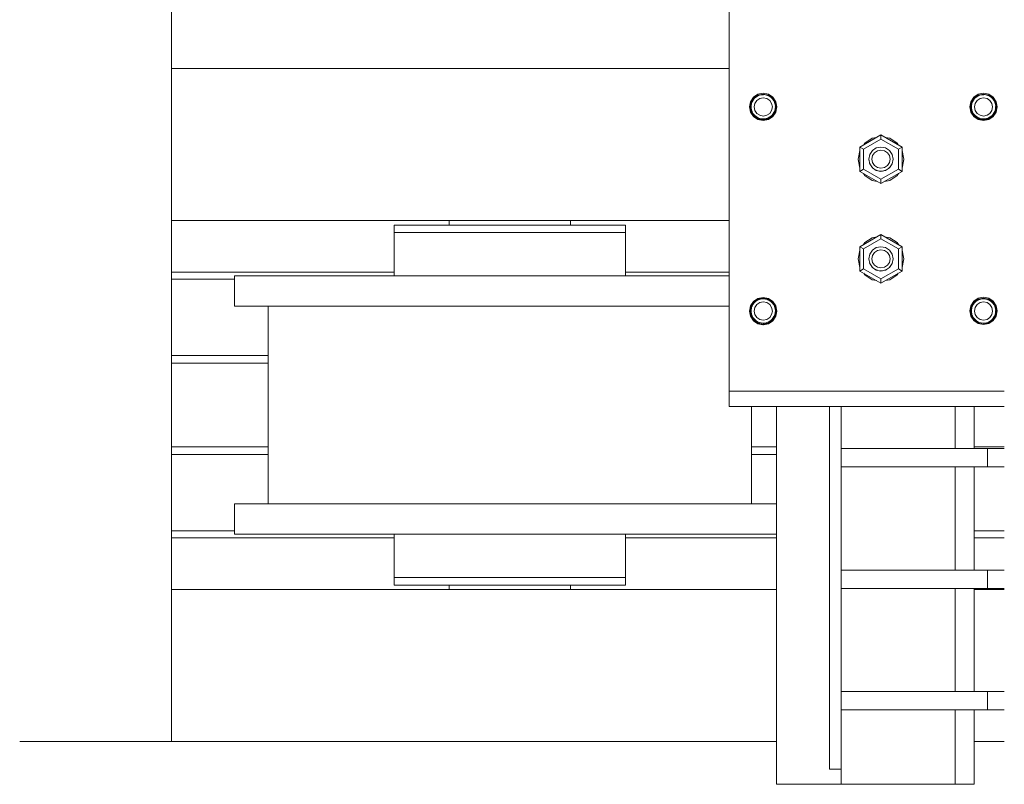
# Model space of a CAD drawing. Header units: millimetres. Extents: x 53746 to 116821, y -810352 to -765802.
# Tile 204 of 256: x 89091 to 89739, y -790313 to -789810. Entities that reach past the tile are written whole.
import ezdxf

# ---------------------------------------------------------------- set-up
doc = ezdxf.new("R2010")
doc.units = ezdxf.units.MM
doc.header["$MEASUREMENT"] = 0
for name, color, linetype, lineweight in [('Main Cradle', 7, 'Continuous', 0), ('Main Cradle Rails', 7, 'Continuous', 0), ('Main Cradle Tower', 7, 'Continuous', 0), ('Main Cradle Tower Rail Frame', 7, 'Continuous', 0)]:
    doc.layers.add(name, color=color, linetype=linetype, lineweight=lineweight)

# ---------------------------------------------------------------- blocks, each defined once
blk = doc.blocks.new('*U57')
at = {"layer": 'Main Cradle', "color": 7, "linetype": 'Continuous', "lineweight": 0}
for p, q in [((3908.26, -1765.02), (3908.26, -1344.78)), ((3908.26, -1765.02), (4275.14, -1765.02)), ((3908.26, -1765.02), (3908.26, -1865.02)), ((3908.26, -1865.02), (4275.14, -1865.02)), ((3908.26, -2108.02), (3908.26, -1865.02)), ((4090.86, -1868.02), (4090.86, -1865.02)), ((4170.86, -1865.02), (4170.86, -1868.02)), ((4184.74, -1868.02), (4201.26, -1868.02)), ((4201.26, -1868.02), (4207.06, -1868.02)), ((4130.86, -1901.52), (4061.51, -1901.52)), ((4200.2, -1901.52), (4130.86, -1901.52)), ((3971.86, -2051.52), (3971.86, -1921.52)), ((4290.27, -1921.52), (4289.77, -1921.52)), ((4289.86, -1921.52), (4289.86, -1922.85)), ((4305.51, -1921.52), (4305.01, -1921.52)), ((4289.86, -1926.31), (4289.86, -1928.04)), ((4289.86, -1987.5), (4289.86, -2051.52)), ((4191.7, -2051.52), (4130.86, -2051.52)), ((4200.2, -2051.52), (4191.7, -2051.52)), ((4201.26, -2071.52), (4207.06, -2071.52)), ((4306.48, -2071.52), (4298.26, -2071.52)), ((4090.86, -2108.02), (4090.86, -2105.02)), ((4101.7, -2100.02), (4130.86, -2100.02)), ((4167.81, -2105.02), (4170.86, -2105.02)), ((4170.86, -2105.02), (4170.86, -2108.02)), ((4184.74, -2100.02), (4201.26, -2100.02)), ((4201.26, -2100.02), (4207.06, -2100.02)), ((3908.26, -2108.02), (4306.48, -2108.02)), ((3908.26, -2208.02), (3908.26, -2108.02)), ((4436.48, -2108.02), (4456.32, -2108.02)), ((3908.26, -2208.02), (3808.26, -2208.02)), ((3908.26, -2208.02), (4306.48, -2208.02)), ((4436.48, -2208.02), (4456.32, -2208.02))]:
    blk.add_line(p, q, dxfattribs=at)
at = {"layer": 'Main Cradle', "color": 7, "linetype": 'Continuous', "lineweight": 0, "flags": 128}
for points in [[(4054.66, -1868.02), (4054.66, -1868.02), (4054.66, -1873.02), (4054.66, -1873.02)], [(4054.66, -1868.02), (4060.46, -1868.02), (4076.97, -1868.02), (4101.7, -1868.02), (4130.86, -1868.02), (4160.02, -1868.02), (4184.74, -1868.02)], [(4160.02, -1873.02), (4160.02, -1873.02), (4184.74, -1873.02), (4201.26, -1873.02), (4207.06, -1873.02), (4207.06, -1868.02)], [(4054.66, -1873.02), (4054.66, -1873.02), (4054.66, -1901.52)], [(4054.66, -1873.02), (4060.46, -1873.02), (4076.97, -1873.02), (4076.97, -1873.02)], [(4060.46, -1873.02), (4060.46, -1873.02), (4076.97, -1873.02)], [(4076.97, -1873.02), (4101.7, -1873.02), (4130.86, -1873.02), (4130.86, -1873.02)], [(4130.86, -1873.02), (4130.86, -1873.02), (4160.02, -1873.02)], [(4207.06, -1901.52), (4207.06, -1873.02), (4207.06, -1873.02)], [(4191.7, -1921.52), (4130.86, -1921.52), (4061.51, -1921.52), (4002.73, -1921.52), (3963.45, -1921.52), (3949.66, -1921.52), (3949.66, -1901.52), (3949.66, -1901.52)], [(4061.51, -1901.52), (4061.51, -1901.52), (4002.73, -1901.52), (3963.45, -1901.52), (3949.66, -1901.52)], [(4275.14, -1901.52), (4258.98, -1901.52), (4200.2, -1901.52)], [(4275.14, -1921.52), (4258.98, -1921.52), (4200.2, -1921.52), (4191.7, -1921.52)], [(4298.26, -2071.52), (4258.98, -2071.52), (4200.2, -2071.52), (4130.86, -2071.52), (4061.51, -2071.52), (4002.73, -2071.52), (3963.45, -2071.52), (3949.66, -2071.52), (3949.66, -2051.52), (3949.66, -2051.52)], [(4130.86, -2051.52), (4061.51, -2051.52), (4002.73, -2051.52), (3963.45, -2051.52), (3949.66, -2051.52)], [(4306.48, -2051.52), (4298.26, -2051.52), (4258.98, -2051.52), (4200.2, -2051.52)], [(4054.66, -2071.52), (4054.66, -2100.02), (4060.46, -2100.02), (4076.97, -2100.02), (4076.97, -2100.02)], [(4054.66, -2071.52), (4054.66, -2071.52), (4059.73, -2071.52), (4060.46, -2071.52), (4060.46, -2071.52)], [(4207.06, -2100.02), (4207.06, -2100.02), (4207.06, -2071.52)], [(4054.66, -2100.02), (4054.66, -2100.02), (4054.66, -2105.02), (4060.46, -2105.02), (4076.97, -2105.02), (4101.7, -2105.02), (4130.86, -2105.02), (4160.02, -2105.02), (4184.74, -2105.02), (4201.26, -2105.02), (4207.06, -2105.02), (4207.06, -2100.02)], [(4060.46, -2100.02), (4060.46, -2100.02), (4076.97, -2100.02)], [(4076.97, -2100.02), (4101.7, -2100.02), (4101.7, -2100.02)], [(4093.9, -2105.02), (4093.9, -2105.02), (4093.9, -2105.02), (4093.9, -2105.02), (4093.38, -2105.02), (4090.86, -2105.02), (4090.86, -2105.02), (4090.86, -2105.02)], [(4101.7, -2100.02), (4101.7, -2100.02), (4130.86, -2100.02)], [(4130.86, -2100.02), (4130.86, -2100.02), (4160.02, -2100.02), (4184.74, -2100.02)], [(4160.02, -2105.02), (4159.42, -2105.02), (4159.17, -2105.02), (4159.14, -2105.02)], [(4167.8, -2105.02), (4166.25, -2105.02), (4160.02, -2105.02)]]:
    blk.add_lwpolyline(points, dxfattribs=at)
at = {"layer": 'Main Cradle Rails', "color": 7, "linetype": 'Continuous', "lineweight": 0}
for p, q in [((3908.26, -1899.02), (4054.66, -1899.02)), ((3908.26, -1903.63), (3949.66, -1903.63)), ((4207.06, -1899.02), (4275.14, -1899.02)), ((3908.26, -1954.02), (3971.86, -1954.02)), ((3908.26, -1959.02), (3971.86, -1959.02)), ((3908.26, -2014.02), (3971.86, -2014.02)), ((4289.86, -2014.02), (4306.48, -2014.02)), ((4436.48, -2014.02), (4456.32, -2014.02)), ((3908.26, -2019.02), (3971.86, -2019.02)), ((4289.86, -2019.02), (4306.48, -2019.02)), ((3908.26, -2069.41), (3949.66, -2069.41)), ((4436.48, -2069.41), (4456.32, -2069.41)), ((3908.26, -2074.02), (4054.66, -2074.02)), ((4207.06, -2074.02), (4306.48, -2074.02)), ((4436.48, -2074.02), (4456.32, -2074.02))]:
    blk.add_line(p, q, dxfattribs=at)
at = {"layer": 'Main Cradle Tower', "color": 7, "linetype": 'Continuous', "lineweight": 0}
for p, q in [((4275.14, -1727.5), (4275.14, -1799.28)), ((4300.9, -1782.45), (4297.64, -1781.8)), ((4442.64, -1781.81), (4445.9, -1782.45)), ((4289.79, -1787.06), (4289.14, -1790.31)), ((4289.14, -1790.3), (4289.14, -1790.3)), ((4289.67, -1790.2), (4289.67, -1790.21)), ((4289.67, -1790.28), (4289.67, -1790.21)), ((4290.25, -1793.37), (4289.92, -1792.3)), ((4290.25, -1793.36), (4290.25, -1793.37)), ((4304.05, -1795), (4303.28, -1795.85)), ((4305.27, -1792.61), (4305, -1793.25)), ((4305, -1793.25), (4305, -1793.26)), ((4305.64, -1789.95), (4305.62, -1790.2)), ((4305.62, -1790.2), (4305.62, -1790.21)), ((4306.14, -1790.3), (4306.14, -1790.3)), ((4433.64, -1790.28), (4434.33, -1793.72)), ((4434.14, -1790.3), (4434.14, -1790.3)), ((4434.67, -1790.2), (4434.67, -1790.2)), ((4434.67, -1790.28), (4434.67, -1790.2)), ((4435.25, -1793.36), (4434.92, -1792.29)), ((4435.25, -1793.36), (4435.25, -1793.36)), ((4449.05, -1795), (4448.28, -1795.84)), ((4448.65, -1796.31), (4450.5, -1793.56)), ((4450.27, -1792.61), (4450, -1793.25)), ((4450, -1793.25), (4450, -1793.25)), ((4450.64, -1789.94), (4450.62, -1790.2)), ((4450.62, -1790.2), (4450.62, -1790.2)), ((4451.14, -1790.3), (4451.14, -1790.3)), ((4292.04, -1795.89), (4292.04, -1795.89)), ((4292.93, -1796.67), (4294.57, -1797.69)), ((4294.62, -1797.58), (4294.62, -1797.58)), ((4297.64, -1796.28), (4295.35, -1795.82)), ((4296.2, -1798.07), (4297.64, -1798.31)), ((4297.64, -1798.21), (4296.2, -1798.07)), ((4297.64, -1798.31), (4297.63, -1798.3)), ((4298.23, -1798.18), (4297.64, -1798.21)), ((4299.65, -1797.95), (4298.23, -1798.18)), ((4300.7, -1797.59), (4300.7, -1797.59)), ((4304.01, -1796.65), (4301.09, -1798.6)), ((4303.28, -1795.85), (4303.28, -1795.85)), ((4437.04, -1795.88), (4437.04, -1795.88)), ((4437.93, -1796.67), (4439.57, -1797.69)), ((4439.62, -1797.58), (4439.62, -1797.57)), ((4442.64, -1796.28), (4440.35, -1795.82)), ((4441.2, -1798.07), (4442.64, -1798.3)), ((4442.64, -1798.2), (4441.2, -1798.07)), ((4442.64, -1798.3), (4442.63, -1798.3)), ((4443.23, -1798.18), (4442.64, -1798.2)), ((4444.65, -1797.95), (4443.23, -1798.18)), ((4445.7, -1797.59), (4445.7, -1797.59)), ((4448.28, -1795.84), (4448.28, -1795.85)), ((4361.29, -1816.69), (4375.14, -1808.69)), ((4363.69, -1818.08), (4375.14, -1811.46)), ((4375.14, -1808.69), (4389, -1816.69)), ((4375.14, -1811.46), (4375.14, -1808.69)), ((4386.6, -1818.08), (4375.14, -1811.46)), ((4361.29, -1832.69), (4361.29, -1816.69)), ((4361.29, -1816.69), (4363.69, -1818.08)), ((4363.69, -1831.3), (4363.69, -1818.08)), ((4372.85, -1819.11), (4375.14, -1818.65)), ((4386.6, -1818.08), (4389, -1816.69)), ((4386.6, -1831.3), (4386.6, -1818.08)), ((4389, -1816.69), (4389, -1832.69)), ((4367.14, -1824.69), (4367.15, -1824.63)), ((4367.14, -1824.69), (4367.14, -1824.69)), ((4367.17, -1824.83), (4367.14, -1824.69)), ((4367.16, -1824.65), (4367.15, -1824.63)), ((4367.16, -1824.65), (4367.17, -1824.83)), ((4367.17, -1824.83), (4367.26, -1825.3)), ((4367.75, -1827.75), (4367.68, -1827.39)), ((4382.62, -1827.31), (4382.51, -1827.61)), ((4382.53, -1827.75), (4383.14, -1824.69)), ((4382.62, -1827.31), (4382.53, -1827.75)), ((4383.1, -1824.88), (4383.11, -1824.65)), ((4383.14, -1824.69), (4383.1, -1824.88)), ((4383.11, -1824.54), (4383.11, -1824.56)), ((4383.11, -1824.54), (4383.14, -1824.69)), ((4383.11, -1824.56), (4383.11, -1824.56)), ((4383.11, -1824.65), (4383.11, -1824.56)), ((4383.14, -1824.69), (4383.14, -1824.69)), ((4361.29, -1832.69), (4363.69, -1831.3)), ((4361.29, -1832.7), (4361.29, -1832.69)), ((4375.14, -1840.69), (4361.29, -1832.69)), ((4375.14, -1840.7), (4361.29, -1832.7)), ((4375.14, -1837.92), (4363.69, -1831.3)), ((4367.81, -1827.69), (4367.81, -1827.69)), ((4367.81, -1827.69), (4368.02, -1828.16)), ((4369.1, -1829.77), (4369.51, -1830.2)), ((4369.51, -1830.2), (4369.55, -1830.24)), ((4369.55, -1830.24), (4369.55, -1830.25)), ((4369.55, -1830.25), (4369.86, -1830.57)), ((4369.86, -1830.57), (4370.18, -1830.81)), ((4371.21, -1831.5), (4372.08, -1831.95)), ((4372.08, -1831.95), (4372.11, -1831.96)), ((4372.11, -1831.96), (4372.12, -1831.96)), ((4372.15, -1831.98), (4373.11, -1832.29)), ((4373.75, -1832.41), (4374.77, -1832.55)), ((4374.77, -1832.55), (4375.14, -1832.54)), ((4375.14, -1837.92), (4386.6, -1831.3)), ((4375.14, -1832.54), (4376.01, -1832.52)), ((4389, -1832.69), (4375.14, -1840.69)), ((4389, -1832.7), (4375.15, -1840.69)), ((4376.01, -1832.52), (4377.43, -1832.23)), ((4376.01, -1832.52), (4376.01, -1832.52)), ((4377.43, -1832.23), (4378.16, -1831.95)), ((4378.16, -1831.95), (4378.19, -1831.93)), ((4378.19, -1831.93), (4378.2, -1831.93)), ((4378.2, -1831.93), (4378.59, -1831.78)), ((4380.12, -1830.8), (4380.75, -1830.26)), ((4380.75, -1830.26), (4380.79, -1830.23)), ((4380.79, -1830.23), (4380.8, -1830.22)), ((4380.79, -1830.23), (4380.79, -1830.23)), ((4380.8, -1830.22), (4381.23, -1829.7)), ((4382.35, -1828.02), (4382.48, -1827.69)), ((4382.48, -1827.69), (4382.51, -1827.62)), ((4382.51, -1827.62), (4382.51, -1827.61)), ((4386.6, -1831.3), (4389, -1832.69)), ((4389, -1832.7), (4389, -1832.69)), ((4369.4, -1838.64), (4372.73, -1839.3)), ((4372.73, -1839.31), (4369.41, -1838.64)), ((4375.14, -1840.69), (4375.14, -1837.92)), ((4386.64, -1834.06), (4385.75, -1835.39)), ((4375.14, -1840.7), (4375.14, -1840.69)), ((4375.15, -1840.69), (4375.14, -1840.7)), ((4375.14, -1874.31), (4361.29, -1882.31)), ((4375.14, -1874.32), (4361.29, -1882.32)), ((4375.14, -1877.09), (4363.69, -1883.7)), ((4369.4, -1876.37), (4372.73, -1875.7)), ((4369.41, -1876.36), (4372.73, -1875.7)), ((4375.14, -1874.31), (4375.14, -1874.32)), ((4375.15, -1874.31), (4375.14, -1874.31)), ((4389, -1882.32), (4375.14, -1874.32)), ((4375.14, -1874.32), (4375.14, -1877.09)), ((4375.14, -1877.09), (4386.6, -1883.7)), ((4389, -1882.31), (4375.15, -1874.31)), ((4361.29, -1882.31), (4361.29, -1882.32)), ((4361.29, -1882.32), (4361.29, -1898.32)), ((4361.29, -1882.32), (4363.69, -1883.7)), ((4363.69, -1883.7), (4363.69, -1896.93)), ((4372.85, -1884.77), (4375.14, -1884.31)), ((4385.75, -1879.62), (4386.64, -1880.95)), ((4386.6, -1883.7), (4389, -1882.32)), ((4386.6, -1883.7), (4386.6, -1896.93)), ((4389, -1882.31), (4389, -1882.32)), ((4389, -1898.32), (4389, -1882.32)), ((4360.14, -1890.22), (4360.14, -1890.22)), ((4367.14, -1890.31), (4367.16, -1890.42)), ((4367.14, -1890.32), (4367.14, -1890.32)), ((4367.16, -1890.31), (4367.15, -1890.27)), ((4382.53, -1887.26), (4383.14, -1890.32)), ((4383.11, -1890.17), (4383.11, -1890.22)), ((4383.11, -1890.23), (4383.11, -1890.22)), ((4383.11, -1890.4), (4383.13, -1890.27)), ((4383.13, -1890.27), (4383.11, -1890.4)), ((4383.11, -1890.5), (4383.14, -1890.31)), ((4383.14, -1890.32), (4383.14, -1890.32)), ((4361.29, -1898.32), (4363.69, -1896.93)), ((4361.29, -1898.32), (4375.14, -1906.32)), ((4363.69, -1896.93), (4375.14, -1903.55)), ((4367.7, -1893.1), (4367.73, -1893.17)), ((4367.81, -1893.35), (4367.81, -1893.35)), ((4369.21, -1895.55), (4369.41, -1895.76)), ((4369.41, -1895.77), (4369.49, -1895.88)), ((4369.49, -1895.88), (4369.6, -1895.95)), ((4369.55, -1895.91), (4369.55, -1895.91)), ((4371.51, -1897.32), (4372.08, -1897.62)), ((4372.11, -1897.63), (4372.12, -1897.63)), ((4374.47, -1898.18), (4374.47, -1898.18)), ((4386.6, -1896.93), (4375.14, -1903.55)), ((4375.14, -1906.32), (4389, -1898.32)), ((4375.22, -1898.21), (4375.74, -1898.19)), ((4378.19, -1897.6), (4378.2, -1897.6)), ((4380.78, -1895.9), (4380.79, -1895.89)), ((4382.61, -1893.01), (4382.51, -1893.28)), ((4382.51, -1893.28), (4382.51, -1893.28)), ((4382.56, -1893.14), (4382.6, -1893.04)), ((4386.6, -1896.93), (4389, -1898.32)), ((4375.14, -1903.55), (4375.14, -1906.32)), ((4436.63, -1918.69), (4439.39, -1916.84)), ((4288.64, -1924.69), (4289.33, -1921.25)), ((4289.14, -1924.69), (4289.14, -1924.69)), ((4289.67, -1924.59), (4289.67, -1924.59)), ((4289.67, -1924.67), (4289.67, -1924.59)), ((4305.64, -1924.34), (4305.62, -1924.59)), ((4305.62, -1924.59), (4305.62, -1924.6)), ((4306.14, -1924.69), (4306.14, -1924.69)), ((4434.67, -1924.59), (4434.67, -1924.59)), ((4434.67, -1924.67), (4434.67, -1924.59)), ((4450.64, -1924.34), (4450.62, -1924.59)), ((4450.62, -1924.59), (4450.62, -1924.6)), ((4451.14, -1924.69), (4451.14, -1924.69)), ((4290.25, -1927.75), (4289.92, -1926.69)), ((4290.25, -1927.75), (4290.25, -1927.75)), ((4292.04, -1930.28), (4292.04, -1930.27)), ((4292.93, -1931.06), (4294.57, -1932.08)), ((4297.64, -1930.67), (4295.35, -1930.21)), ((4304.05, -1929.39), (4303.28, -1930.24)), ((4303.28, -1930.24), (4303.28, -1930.24)), ((4305.27, -1927), (4305, -1927.64)), ((4305, -1927.64), (4305, -1927.64)), ((4435.25, -1927.75), (4434.92, -1926.69)), ((4435.25, -1927.75), (4435.25, -1927.75)), ((4437.04, -1930.28), (4437.04, -1930.27)), ((4437.93, -1931.06), (4439.57, -1932.08)), ((4442.64, -1930.67), (4440.35, -1930.21)), ((4445.9, -1932.54), (4448.65, -1930.7)), ((4449.05, -1929.39), (4448.28, -1930.24)), ((4448.28, -1930.24), (4448.28, -1930.24)), ((4450.96, -1928.04), (4449.01, -1930.96)), ((4450.27, -1927), (4450, -1927.64)), ((4450, -1927.64), (4450, -1927.64)), ((4294.62, -1931.97), (4294.62, -1931.97)), ((4296.2, -1932.46), (4297.64, -1932.69)), ((4297.64, -1932.59), (4296.2, -1932.46)), ((4297.64, -1932.69), (4297.63, -1932.69)), ((4300.9, -1932.54), (4297.64, -1933.19)), ((4298.23, -1932.57), (4297.64, -1932.59)), ((4299.65, -1932.34), (4298.23, -1932.57)), ((4300.7, -1931.98), (4300.7, -1931.98)), ((4439.62, -1931.97), (4439.62, -1931.97)), ((4441.2, -1932.46), (4442.64, -1932.69)), ((4442.64, -1932.59), (4441.2, -1932.46)), ((4442.64, -1932.69), (4442.63, -1932.69)), ((4443.23, -1932.57), (4442.64, -1932.59)), ((4444.65, -1932.34), (4443.23, -1932.57)), ((4445.7, -1931.98), (4445.7, -1931.98)), ((4281.89, -1977.5), (4336.39, -1977.5)), ((4275.14, -1987.5), (4281.89, -1987.5)), ((4275.14, -1987.5), (4275.14, -1987.5)), ((4281.89, -1987.5), (4456.32, -1987.5)), ((4281.89, -1987.5), (4336.39, -1987.5)), ((4341.32, -1987.5), (4341.32, -2226.22)), ((4348.96, -1987.5), (4348.96, -2015.22)), ((4423.96, -1987.5), (4423.96, -2015.22)), ((4348.96, -2015.22), (4348.96, -2027.22)), ((4445.16, -2015.22), (4445.16, -2027.22)), ((4348.96, -2027.22), (4348.96, -2095.22)), ((4423.96, -2027.22), (4423.96, -2095.22)), ((4348.96, -2095.22), (4348.96, -2107.22)), ((4445.16, -2095.22), (4445.16, -2107.22)), ((4348.96, -2107.22), (4348.96, -2175.22)), ((4423.96, -2107.22), (4423.96, -2175.22)), ((4348.96, -2175.22), (4348.96, -2187.22)), ((4445.16, -2175.22), (4445.16, -2187.22)), ((4348.96, -2187.22), (4348.96, -2236.22)), ((4423.96, -2187.22), (4423.96, -2236.22))]:
    blk.add_line(p, q, dxfattribs=at)
at = {"layer": 'Main Cradle Tower', "color": 7, "linetype": 'Continuous', "lineweight": 0, "flags": 128}
for points in [[(4301.09, -1798.6), (4297.65, -1799.28), (4297.64, -1799.28), (4297.64, -1799.28), (4294.2, -1798.6), (4291.28, -1796.65), (4289.33, -1793.73), (4288.64, -1790.28), (4289.33, -1786.84), (4291.28, -1783.92), (4294.2, -1781.97), (4297.64, -1781.28), (4301.09, -1781.97), (4304.01, -1783.92), (4305.96, -1786.84), (4306.64, -1790.28), (4305.96, -1793.73), (4304.01, -1796.65)], [(4289.14, -1790.3), (4289.79, -1787.05), (4291.63, -1784.29), (4294.39, -1782.45), (4297.64, -1781.8)], [(4306.14, -1790.3), (4305.5, -1787.06), (4303.65, -1784.3), (4300.9, -1782.45), (4297.64, -1781.81), (4294.39, -1782.45), (4291.63, -1784.3), (4289.79, -1787.06)], [(4434.33, -1793.72), (4436.28, -1796.64), (4439.2, -1798.59), (4442.64, -1799.28), (4446.09, -1798.59), (4449.01, -1796.64), (4450.96, -1793.72), (4451.64, -1790.28), (4450.96, -1786.83), (4449.01, -1783.91), (4446.09, -1781.96), (4442.64, -1781.28), (4439.2, -1781.96), (4436.28, -1783.91), (4434.33, -1786.83), (4433.64, -1790.28)], [(4434.14, -1790.3), (4434.79, -1787.05), (4436.63, -1784.29), (4439.39, -1782.45), (4442.64, -1781.8), (4445.9, -1782.45), (4448.65, -1784.29), (4450.5, -1787.05), (4451.14, -1790.3)], [(4442.64, -1781.81), (4439.39, -1782.45), (4436.63, -1784.3), (4434.79, -1787.06), (4434.14, -1790.3)], [(4289.67, -1790.21), (4289.67, -1790.21), (4289.66, -1789.62), (4289.9, -1788.19), (4290.24, -1787.21), (4290.26, -1787.15), (4290.31, -1787.01), (4291.01, -1785.74), (4291.78, -1784.77), (4291.96, -1784.6), (4292, -1784.57), (4292.86, -1783.79), (4293.91, -1783.13), (4294.57, -1782.86), (4294.59, -1782.85), (4295.25, -1782.57), (4296.46, -1782.29), (4297.64, -1782.23), (4297.64, -1782.23), (4297.91, -1782.21), (4299.15, -1782.35), (4300.54, -1782.75), (4300.7, -1782.83), (4300.73, -1782.84), (4301.66, -1783.29), (4302.85, -1784.13), (4303.28, -1784.57), (4303.32, -1784.6), (4303.72, -1785.01), (4304.57, -1786.2), (4305.02, -1787.15), (4305.05, -1787.21), (4305.1, -1787.32), (4305.5, -1788.71), (4305.64, -1789.95), (4305.64, -1789.95)], [(4295.35, -1795.82), (4293.4, -1794.52), (4292.1, -1792.58), (4291.64, -1790.28), (4292.1, -1787.99), (4293.4, -1786.04), (4295.35, -1784.74), (4297.64, -1784.28), (4299.94, -1784.74), (4301.89, -1786.04), (4303.19, -1787.99), (4303.64, -1790.28), (4303.19, -1792.58), (4301.89, -1794.52), (4299.94, -1795.82), (4297.64, -1796.28)], [(4300.9, -1782.45), (4303.65, -1784.29), (4305.5, -1787.05), (4306.14, -1790.3)], [(4434.67, -1790.2), (4434.67, -1790.2), (4434.66, -1789.62), (4434.9, -1788.18), (4435.24, -1787.21), (4435.26, -1787.14), (4435.31, -1787.01), (4436.01, -1785.74), (4436.78, -1784.76), (4436.96, -1784.6), (4437, -1784.56), (4437.86, -1783.79), (4438.91, -1783.13), (4439.57, -1782.85), (4439.59, -1782.84), (4440.25, -1782.57), (4441.46, -1782.29), (4442.64, -1782.22), (4442.64, -1782.22), (4442.91, -1782.21), (4444.15, -1782.35), (4445.54, -1782.75), (4445.7, -1782.82), (4445.73, -1782.84), (4446.66, -1783.29), (4447.85, -1784.13), (4448.28, -1784.56), (4448.32, -1784.6), (4448.72, -1785.01), (4449.57, -1786.19), (4450.02, -1787.15), (4450.05, -1787.21), (4450.1, -1787.31), (4450.5, -1788.71), (4450.64, -1789.94), (4450.64, -1789.94)], [(4440.35, -1795.82), (4438.4, -1794.52), (4437.1, -1792.57), (4436.64, -1790.28), (4437.1, -1787.98), (4438.4, -1786.04), (4440.35, -1784.74), (4442.64, -1784.28), (4444.94, -1784.74), (4446.89, -1786.04), (4448.19, -1787.98), (4448.64, -1790.28), (4448.19, -1792.57), (4446.89, -1794.52), (4444.94, -1795.82), (4442.64, -1796.28)], [(4451.14, -1790.31), (4450.5, -1787.06), (4448.65, -1784.3), (4445.9, -1782.45)], [(4289.14, -1790.3), (4289.14, -1790.3), (4289.79, -1793.56), (4291.63, -1796.31), (4294.39, -1798.16), (4297.64, -1798.8), (4300.9, -1798.16), (4303.65, -1796.31), (4305.5, -1793.56), (4306.14, -1790.3), (4306.14, -1790.3)], [(4289.67, -1790.43), (4289.64, -1790.31), (4289.67, -1790.18)], [(4289.92, -1792.3), (4289.92, -1792.3), (4289.67, -1790.86), (4289.67, -1790.28), (4289.67, -1790.28)], [(4290.29, -1793.33), (4290.26, -1793.26), (4289.92, -1792.3)], [(4290.44, -1793.65), (4290.25, -1793.37), (4290.25, -1793.36)], [(4290.29, -1793.33), (4290.29, -1793.33), (4290.34, -1793.46), (4291.05, -1794.73)], [(4292.04, -1795.89), (4292, -1795.85), (4291.83, -1795.7), (4291.05, -1794.73)], [(4291.05, -1794.74), (4291.99, -1795.96), (4291.98, -1795.96)], [(4303.3, -1795.96), (4303.3, -1795.96), (4304.05, -1795)], [(4304.05, -1795), (4304.05, -1795), (4304.71, -1793.95), (4304.98, -1793.32), (4305, -1793.25)], [(4305.03, -1793.36), (4305.03, -1793.37), (4304.83, -1793.68)], [(4305.03, -1793.36), (4305.03, -1793.37), (4305.27, -1792.61)], [(4305.27, -1792.61), (4305.27, -1792.61), (4305.55, -1791.4), (4305.62, -1790.28), (4305.62, -1790.2)], [(4305.64, -1789.95), (4305.64, -1790.31), (4305.61, -1790.49)], [(4434.14, -1790.3), (4434.14, -1790.3), (4434.79, -1793.56), (4436.63, -1796.31), (4439.39, -1798.16), (4442.64, -1798.8), (4445.9, -1798.16), (4448.65, -1796.31)], [(4434.67, -1790.43), (4434.64, -1790.3), (4434.67, -1790.18)], [(4434.92, -1792.29), (4434.92, -1792.29), (4434.67, -1790.86), (4434.67, -1790.28), (4434.67, -1790.28)], [(4435.29, -1793.33), (4435.26, -1793.26), (4434.92, -1792.29)], [(4435.44, -1793.64), (4435.25, -1793.36), (4435.25, -1793.36)], [(4435.29, -1793.33), (4435.29, -1793.33), (4435.34, -1793.46), (4436.05, -1794.73)], [(4436.05, -1794.73), (4436.99, -1795.96), (4436.98, -1795.96)], [(4437.04, -1795.88), (4437, -1795.85), (4436.83, -1795.7), (4436.05, -1794.73)], [(4448.3, -1795.96), (4448.3, -1795.96), (4449.05, -1795)], [(4449.05, -1795), (4449.05, -1795), (4449.71, -1793.95), (4449.98, -1793.32), (4450, -1793.25)], [(4450.03, -1793.36), (4450.03, -1793.36), (4449.83, -1793.68)], [(4450.03, -1793.36), (4450.03, -1793.36), (4450.27, -1792.61)], [(4450.27, -1792.61), (4450.27, -1792.61), (4450.55, -1791.4), (4450.62, -1790.28), (4450.62, -1790.2)], [(4450.5, -1793.56), (4451.14, -1790.3), (4451.14, -1790.3)], [(4450.64, -1789.95), (4450.64, -1790.3), (4450.61, -1790.49)], [(4275.14, -1799.28), (4275.14, -1807.47), (4275.14, -1857.48), (4275.14, -1907.45), (4275.14, -1933.64), (4275.14, -1977.5), (4281.89, -1977.5)], [(4292.56, -1796.35), (4291.99, -1795.96), (4291.98, -1795.96)], [(4292.04, -1795.89), (4292.04, -1795.89), (4292.92, -1796.66)], [(4294.62, -1797.58), (4294.59, -1797.57), (4293.97, -1797.31), (4292.92, -1796.66)], [(4294.58, -1797.69), (4294.58, -1797.7), (4294.58, -1797.7)], [(4295.24, -1797.83), (4294.58, -1797.7), (4294.58, -1797.7)], [(4294.62, -1797.58), (4294.62, -1797.58), (4295.32, -1797.86), (4296.2, -1798.07), (4296.2, -1798.07)], [(4297.64, -1798.3), (4297.64, -1798.31), (4299.65, -1797.95)], [(4297.64, -1798.3), (4297.64, -1798.31), (4297.64, -1798.3)], [(4299.65, -1797.95), (4299.65, -1797.95), (4300.67, -1797.6), (4300.7, -1797.59), (4300.7, -1797.59)], [(4300.71, -1797.69), (4300.7, -1797.7), (4299.95, -1797.85)], [(4300.71, -1797.69), (4300.7, -1797.7), (4302.1, -1796.85)], [(4302.1, -1796.85), (4300.82, -1797.55), (4300.7, -1797.59)], [(4302.1, -1796.85), (4302.1, -1796.85), (4303.07, -1796.08), (4303.25, -1795.89), (4303.28, -1795.85)], [(4303.3, -1795.96), (4303.3, -1795.96), (4302.8, -1796.3)], [(4437.56, -1796.34), (4436.99, -1795.96), (4436.98, -1795.95)], [(4437.04, -1795.88), (4437.04, -1795.88), (4437.92, -1796.66)], [(4439.62, -1797.57), (4439.59, -1797.56), (4438.97, -1797.31), (4437.92, -1796.66)], [(4440.24, -1797.82), (4439.58, -1797.69), (4439.58, -1797.69)], [(4439.58, -1797.69), (4439.58, -1797.69), (4439.58, -1797.69)], [(4439.62, -1797.57), (4439.62, -1797.57), (4440.32, -1797.86), (4441.2, -1798.07), (4441.2, -1798.07)], [(4442.64, -1798.3), (4442.64, -1798.3), (4444.65, -1797.95)], [(4442.64, -1798.3), (4442.64, -1798.3), (4442.64, -1798.3)], [(4444.65, -1797.95), (4444.65, -1797.95), (4445.67, -1797.6), (4445.7, -1797.59), (4445.7, -1797.59)], [(4445.71, -1797.69), (4445.7, -1797.69), (4444.95, -1797.84)], [(4445.71, -1797.69), (4445.7, -1797.69), (4447.1, -1796.85)], [(4447.1, -1796.85), (4445.82, -1797.54), (4445.7, -1797.59)], [(4447.1, -1796.85), (4447.1, -1796.85), (4448.07, -1796.08), (4448.25, -1795.89), (4448.28, -1795.84)], [(4448.3, -1795.95), (4448.3, -1795.96), (4447.8, -1796.29)], [(4363.84, -1815.21), (4364.54, -1814.18), (4369.4, -1810.93), (4372.25, -1810.36)], [(4378.03, -1810.36), (4380.88, -1810.93), (4385.75, -1814.18), (4386.44, -1815.21)], [(4360.14, -1824.78), (4360.14, -1824.78), (4361.28, -1819.04), (4361.29, -1819.04)], [(4360.14, -1824.78), (4360.36, -1823.71), (4360.79, -1821.56), (4361.28, -1819.05), (4361.28, -1819.05), (4361.28, -1819.05)], [(4383.14, -1824.69), (4382.53, -1821.63), (4380.8, -1819.03), (4378.2, -1817.3), (4375.14, -1816.69), (4372.08, -1817.3), (4369.49, -1819.03), (4367.75, -1821.63), (4367.14, -1824.69)], [(4375.14, -1818.65), (4377.44, -1819.11), (4379.39, -1820.41), (4380.69, -1822.35), (4381.14, -1824.65), (4380.69, -1826.95), (4379.39, -1828.89), (4377.44, -1830.19), (4375.14, -1830.65), (4372.85, -1830.19), (4370.9, -1828.89), (4369.6, -1826.95), (4369.14, -1824.65), (4369.6, -1822.35), (4370.9, -1820.41), (4372.85, -1819.11)], [(4389, -1819.04), (4389, -1819.04), (4390.14, -1824.78), (4390.14, -1824.78)], [(4389, -1819.05), (4389, -1819.05), (4389.39, -1821.01), (4390.14, -1824.78)], [(4361.28, -1830.53), (4360.14, -1824.79), (4360.14, -1824.78)], [(4361.29, -1830.53), (4361.28, -1830.52), (4360.14, -1824.78)], [(4367.14, -1824.69), (4367.14, -1824.69), (4367.75, -1827.75), (4369.49, -1830.35), (4372.08, -1832.08), (4375.14, -1832.69), (4378.2, -1832.08), (4380.8, -1830.35), (4382.53, -1827.75)], [(4367.17, -1824.83), (4367.16, -1824.65), (4367.16, -1824.65)], [(4367.81, -1827.69), (4367.78, -1827.61), (4367.68, -1827.39)], [(4383.11, -1824.56), (4383.11, -1824.56), (4383.11, -1824.65), (4383.1, -1824.88)], [(4390.14, -1824.78), (4390.14, -1824.79), (4389, -1830.52)], [(4390.14, -1824.78), (4389, -1830.52), (4389, -1830.53)], [(4368.02, -1828.16), (4367.81, -1827.69), (4367.81, -1827.69)], [(4369.55, -1830.24), (4369.51, -1830.2), (4369.1, -1829.77)], [(4370.18, -1830.81), (4369.86, -1830.57), (4369.55, -1830.24), (4369.55, -1830.24)], [(4372.11, -1831.96), (4372.08, -1831.95), (4371.21, -1831.5)], [(4373.11, -1832.29), (4372.14, -1831.98), (4372.11, -1831.96), (4372.11, -1831.96)], [(4376.01, -1832.52), (4375.14, -1832.54), (4374.77, -1832.55), (4373.75, -1832.41)], [(4378.2, -1831.93), (4378.2, -1831.93), (4378.16, -1831.95), (4377.43, -1832.23), (4376.01, -1832.52), (4376.01, -1832.52)], [(4379.15, -1831.45), (4378.59, -1831.78), (4378.2, -1831.93)], [(4380.79, -1830.23), (4380.75, -1830.26), (4380.12, -1830.8)], [(4381.23, -1829.7), (4380.8, -1830.22), (4380.79, -1830.23)], [(4382.51, -1827.61), (4382.51, -1827.61), (4382.48, -1827.69), (4382.35, -1828.02)], [(4364.54, -1835.39), (4364.54, -1835.39), (4363.65, -1834.06)], [(4369.4, -1838.64), (4364.54, -1835.39), (4363.65, -1834.06)], [(4369.41, -1838.64), (4369.4, -1838.64), (4364.54, -1835.39)], [(4386.64, -1834.06), (4385.75, -1835.39), (4380.88, -1838.64), (4377.55, -1839.3)], [(4380.89, -1838.64), (4380.88, -1838.64), (4377.55, -1839.31)], [(4385.75, -1835.39), (4385.75, -1835.39), (4380.89, -1838.64)], [(4363.65, -1880.95), (4364.54, -1879.62), (4369.4, -1876.37)], [(4364.54, -1879.62), (4369.4, -1876.37), (4369.41, -1876.36)], [(4377.55, -1875.7), (4380.88, -1876.37), (4380.89, -1876.37)], [(4377.55, -1875.7), (4380.88, -1876.37), (4385.75, -1879.62), (4386.64, -1880.95)], [(4380.89, -1876.37), (4385.75, -1879.62), (4385.75, -1879.62)], [(4360.14, -1890.22), (4361.28, -1884.48), (4361.29, -1884.48)], [(4360.14, -1890.22), (4361.28, -1884.48), (4361.29, -1884.48)], [(4363.65, -1880.95), (4364.54, -1879.62), (4364.54, -1879.62)], [(4382.53, -1887.26), (4380.8, -1884.66), (4378.2, -1882.93), (4375.14, -1882.32), (4372.08, -1882.93), (4369.49, -1884.66), (4367.75, -1887.26), (4367.14, -1890.32), (4367.14, -1890.32)], [(4375.14, -1884.31), (4377.44, -1884.77), (4379.39, -1886.07), (4380.69, -1888.02), (4381.14, -1890.31), (4380.69, -1892.61), (4379.39, -1894.55), (4377.44, -1895.86), (4375.14, -1896.31), (4372.85, -1895.86), (4370.9, -1894.55), (4369.6, -1892.61), (4369.14, -1890.31), (4369.6, -1888.02), (4370.9, -1886.07), (4372.85, -1884.77)], [(4389, -1884.48), (4389, -1884.48), (4390.14, -1890.22)], [(4389, -1884.49), (4390.14, -1890.22), (4390.14, -1890.22)], [(4361.29, -1895.97), (4361.28, -1895.96), (4360.14, -1890.22), (4360.14, -1890.22)], [(4361.28, -1895.96), (4361.28, -1895.96), (4361.28, -1895.96), (4360.78, -1893.4), (4360.14, -1890.22)], [(4367.14, -1890.32), (4367.75, -1893.38), (4369.49, -1895.98), (4372.08, -1897.71), (4375.14, -1898.32), (4378.2, -1897.71), (4380.8, -1895.98), (4382.53, -1893.38), (4383.14, -1890.32)], [(4367.17, -1890.43), (4367.16, -1890.31), (4367.16, -1890.31)], [(4367.17, -1890.43), (4367.22, -1890.7), (4367.23, -1890.75)], [(4383.11, -1890.22), (4383.11, -1890.22), (4383.11, -1890.31), (4383.11, -1890.51)], [(4390.14, -1890.22), (4390.14, -1890.22), (4389, -1895.96), (4389, -1895.97)], [(4390.14, -1890.22), (4389.4, -1893.95), (4389, -1895.96), (4389, -1895.96)], [(4367.81, -1893.35), (4367.78, -1893.27), (4367.69, -1893.08)], [(4367.7, -1893.1), (4367.75, -1893.37), (4367.97, -1893.7)], [(4367.85, -1893.44), (4367.75, -1893.29), (4367.73, -1893.17)], [(4367.73, -1893.18), (4367.75, -1893.28), (4367.85, -1893.43)], [(4367.98, -1893.72), (4367.81, -1893.35), (4367.81, -1893.35)], [(4369.55, -1895.91), (4369.51, -1895.86), (4369.17, -1895.5)], [(4369.21, -1895.55), (4369.49, -1895.97), (4369.82, -1896.2)], [(4369.6, -1895.96), (4369.49, -1895.88), (4369.4, -1895.76)], [(4369.84, -1896.21), (4369.55, -1895.91), (4369.55, -1895.91)], [(4372.11, -1897.63), (4372.08, -1897.61), (4371.42, -1897.27)], [(4371.51, -1897.32), (4372.08, -1897.7), (4372.78, -1897.84)], [(4372.08, -1897.62), (4372.08, -1897.62), (4372.11, -1897.63), (4372.14, -1897.64)], [(4372.84, -1897.86), (4372.14, -1897.64), (4372.11, -1897.63), (4372.11, -1897.63)], [(4375.83, -1898.18), (4375.14, -1898.2), (4374.77, -1898.22), (4374.29, -1898.15)], [(4374.47, -1898.18), (4375.14, -1898.31), (4375.74, -1898.19)], [(4374.47, -1898.18), (4374.79, -1898.22), (4375.09, -1898.21)], [(4375.22, -1898.21), (4375.14, -1898.22), (4375.08, -1898.21)], [(4375.1, -1898.21), (4375.14, -1898.22), (4375.2, -1898.21)], [(4378.2, -1897.6), (4378.2, -1897.6), (4378.16, -1897.61), (4377.57, -1897.84)], [(4377.61, -1897.82), (4378.2, -1897.7), (4378.57, -1897.46)], [(4378.08, -1897.64), (4378.2, -1897.61), (4378.25, -1897.58)], [(4378.26, -1897.58), (4378.2, -1897.62), (4378.08, -1897.64)], [(4378.71, -1897.37), (4378.59, -1897.44), (4378.2, -1897.6)], [(4378.26, -1897.58), (4378.57, -1897.46), (4378.57, -1897.46)], [(4378.57, -1897.46), (4378.57, -1897.46), (4378.57, -1897.46)], [(4380.79, -1895.89), (4380.75, -1895.92), (4380.29, -1896.31)], [(4380.33, -1896.28), (4380.8, -1895.97), (4381.08, -1895.55)], [(4380.75, -1895.93), (4380.79, -1895.9), (4380.8, -1895.89), (4380.8, -1895.89), (4380.8, -1895.88), (4381.08, -1895.55)], [(4381.12, -1895.49), (4380.8, -1895.88), (4380.79, -1895.89)], [(4382.51, -1893.28), (4382.51, -1893.28), (4382.48, -1893.35), (4382.38, -1893.61)], [(4382.39, -1893.59), (4382.53, -1893.37), (4382.6, -1893.04)], [(4382.56, -1893.13), (4382.53, -1893.29), (4382.46, -1893.39)], [(4382.46, -1893.39), (4382.53, -1893.28), (4382.56, -1893.14)], [(4372.25, -1904.65), (4369.4, -1904.08), (4364.54, -1900.83), (4363.84, -1899.79)], [(4386.44, -1899.79), (4385.75, -1900.83), (4380.88, -1904.08), (4378.03, -1904.65)], [(4289.33, -1921.25), (4291.28, -1918.33), (4294.2, -1916.38), (4297.64, -1915.69), (4301.09, -1916.38), (4304.01, -1918.33), (4305.96, -1921.25), (4306.64, -1924.69), (4305.96, -1928.14), (4304.01, -1931.06), (4301.09, -1933.01), (4297.89, -1933.64), (4297.64, -1933.69), (4297.39, -1933.64), (4294.2, -1933.01), (4291.28, -1931.06), (4289.33, -1928.14), (4288.64, -1924.69)], [(4306.14, -1924.69), (4305.5, -1921.44), (4303.65, -1918.68), (4300.9, -1916.84), (4297.64, -1916.19), (4294.39, -1916.84), (4291.63, -1918.68), (4289.79, -1921.44), (4289.14, -1924.69)], [(4306.14, -1924.69), (4305.5, -1921.44), (4303.65, -1918.69), (4300.9, -1916.84), (4297.64, -1916.2), (4294.39, -1916.84), (4291.63, -1918.69), (4289.79, -1921.44), (4289.14, -1924.69)], [(4289.67, -1924.59), (4289.67, -1924.59), (4289.66, -1924.01), (4289.9, -1922.58), (4290.24, -1921.6), (4290.26, -1921.54), (4290.31, -1921.4), (4291.01, -1920.13), (4291.78, -1919.15), (4291.96, -1918.99), (4292, -1918.95), (4292.86, -1918.18), (4293.91, -1917.52), (4294.57, -1917.24), (4294.59, -1917.23), (4295.25, -1916.96), (4296.46, -1916.68), (4297.64, -1916.61), (4297.64, -1916.61), (4297.91, -1916.6), (4299.15, -1916.74), (4300.54, -1917.14), (4300.7, -1917.21), (4300.73, -1917.23), (4301.66, -1917.68), (4302.85, -1918.52), (4303.28, -1918.95), (4303.32, -1918.99), (4303.72, -1919.4), (4304.57, -1920.59), (4305.02, -1921.54), (4305.05, -1921.6), (4305.1, -1921.7), (4305.5, -1923.1), (4305.64, -1924.34), (4305.64, -1924.34)], [(4449.01, -1930.96), (4446.09, -1932.91), (4442.64, -1933.59), (4439.2, -1932.91), (4436.28, -1930.96), (4434.33, -1928.04), (4433.64, -1924.59), (4434.33, -1921.15), (4436.28, -1918.23), (4439.2, -1916.28), (4442.64, -1915.59), (4446.09, -1916.28), (4449.01, -1918.23), (4450.96, -1921.15), (4451.64, -1924.59), (4450.96, -1928.04)], [(4434.14, -1924.69), (4434.79, -1921.44), (4436.63, -1918.68), (4439.39, -1916.84), (4442.64, -1916.19), (4445.9, -1916.84), (4448.65, -1918.68), (4450.5, -1921.44), (4451.14, -1924.69)], [(4434.67, -1924.59), (4434.67, -1924.59), (4434.66, -1924.01), (4434.9, -1922.58), (4435.24, -1921.6), (4435.26, -1921.54), (4435.31, -1921.4), (4436.01, -1920.13), (4436.78, -1919.15), (4436.96, -1918.99), (4437, -1918.95), (4437.86, -1918.18), (4438.91, -1917.52), (4439.57, -1917.24), (4439.59, -1917.23), (4440.25, -1916.96), (4441.46, -1916.68), (4442.64, -1916.61), (4442.64, -1916.61), (4442.91, -1916.6), (4444.15, -1916.74), (4445.54, -1917.14), (4445.7, -1917.21), (4445.73, -1917.23), (4446.66, -1917.68), (4447.85, -1918.52), (4448.28, -1918.95), (4448.32, -1918.99), (4448.72, -1919.4), (4449.57, -1920.59), (4450.02, -1921.54), (4450.05, -1921.6), (4450.1, -1921.7), (4450.5, -1923.1), (4450.64, -1924.34), (4450.64, -1924.34)], [(4451.14, -1924.69), (4450.5, -1921.44), (4448.65, -1918.69), (4445.9, -1916.84), (4442.64, -1916.2), (4439.39, -1916.84)], [(4289.14, -1924.69), (4289.14, -1924.69), (4289.79, -1927.94), (4291.63, -1930.7), (4294.39, -1932.54), (4297.64, -1933.19)], [(4289.67, -1924.82), (4289.64, -1924.69), (4289.67, -1924.57)], [(4289.92, -1926.68), (4289.92, -1926.68), (4289.67, -1925.25), (4289.67, -1924.67), (4289.67, -1924.67)], [(4295.35, -1930.21), (4293.4, -1928.91), (4292.1, -1926.97), (4291.64, -1924.67), (4292.1, -1922.37), (4293.4, -1920.43), (4295.35, -1919.13), (4297.64, -1918.67), (4299.94, -1919.13), (4301.89, -1920.43), (4303.19, -1922.37), (4303.64, -1924.67), (4303.19, -1926.97), (4301.89, -1928.91), (4299.94, -1930.21), (4297.64, -1930.67)], [(4300.9, -1932.54), (4303.65, -1930.7), (4305.5, -1927.94), (4306.14, -1924.69), (4306.14, -1924.69)], [(4305.27, -1927), (4305.27, -1927), (4305.55, -1925.79), (4305.62, -1924.67), (4305.62, -1924.59)], [(4305.64, -1924.34), (4305.64, -1924.69), (4305.61, -1924.88)], [(4436.63, -1918.69), (4434.79, -1921.44), (4434.14, -1924.69)], [(4434.14, -1924.69), (4434.14, -1924.69), (4434.79, -1927.94), (4436.63, -1930.7), (4439.39, -1932.54), (4442.64, -1933.19), (4445.9, -1932.54)], [(4434.67, -1924.82), (4434.64, -1924.69), (4434.67, -1924.57)], [(4434.92, -1926.68), (4434.92, -1926.68), (4434.67, -1925.25), (4434.67, -1924.67), (4434.67, -1924.67)], [(4440.35, -1930.21), (4438.4, -1928.91), (4437.1, -1926.97), (4436.64, -1924.67), (4437.1, -1922.37), (4438.4, -1920.43), (4440.35, -1919.13), (4442.64, -1918.67), (4444.94, -1919.13), (4446.89, -1920.43), (4448.19, -1922.37), (4448.64, -1924.67), (4448.19, -1926.97), (4446.89, -1928.91), (4444.94, -1930.21), (4442.64, -1930.67)], [(4448.65, -1930.7), (4450.5, -1927.94), (4451.14, -1924.69), (4451.14, -1924.69)], [(4450.27, -1927), (4450.27, -1927), (4450.55, -1925.79), (4450.62, -1924.67), (4450.62, -1924.59)], [(4450.64, -1924.34), (4450.64, -1924.69), (4450.61, -1924.88)], [(4290.29, -1927.72), (4290.26, -1927.65), (4289.92, -1926.68)], [(4290.44, -1928.04), (4290.25, -1927.75), (4290.25, -1927.75)], [(4290.29, -1927.72), (4290.29, -1927.72), (4290.34, -1927.85), (4291.05, -1929.12)], [(4291.05, -1929.12), (4291.99, -1930.35), (4291.98, -1930.35)], [(4292.04, -1930.27), (4292, -1930.24), (4291.83, -1930.09), (4291.05, -1929.12)], [(4292.56, -1930.74), (4291.99, -1930.35), (4291.98, -1930.35)], [(4292.04, -1930.27), (4292.04, -1930.27), (4292.92, -1931.05)], [(4294.62, -1931.97), (4294.59, -1931.95), (4293.97, -1931.7), (4292.92, -1931.05)], [(4300.71, -1932.08), (4300.7, -1932.08), (4302.1, -1931.24)], [(4302.1, -1931.24), (4300.82, -1931.93), (4300.7, -1931.98)], [(4302.1, -1931.24), (4302.1, -1931.24), (4303.07, -1930.47), (4303.25, -1930.28), (4303.28, -1930.24)], [(4303.3, -1930.35), (4303.3, -1930.35), (4302.8, -1930.69)], [(4303.3, -1930.35), (4303.3, -1930.35), (4304.05, -1929.39)], [(4304.05, -1929.39), (4304.05, -1929.39), (4304.71, -1928.34), (4304.98, -1927.71), (4305, -1927.64)], [(4305.03, -1927.75), (4305.03, -1927.75), (4304.83, -1928.07)], [(4305.03, -1927.75), (4305.03, -1927.75), (4305.27, -1927)], [(4435.29, -1927.72), (4435.26, -1927.65), (4434.92, -1926.68)], [(4435.44, -1928.04), (4435.25, -1927.75), (4435.25, -1927.75)], [(4435.29, -1927.72), (4435.29, -1927.72), (4435.34, -1927.85), (4436.05, -1929.12)], [(4436.05, -1929.12), (4436.99, -1930.35), (4436.98, -1930.35)], [(4437.04, -1930.27), (4437, -1930.24), (4436.83, -1930.09), (4436.05, -1929.12)], [(4437.56, -1930.74), (4436.99, -1930.35), (4436.98, -1930.35)], [(4437.04, -1930.27), (4437.04, -1930.27), (4437.92, -1931.05)], [(4439.62, -1931.97), (4439.59, -1931.95), (4438.97, -1931.7), (4437.92, -1931.05)], [(4445.71, -1932.08), (4445.7, -1932.08), (4447.1, -1931.24)], [(4447.1, -1931.24), (4445.82, -1931.93), (4445.7, -1931.98)], [(4447.1, -1931.24), (4447.1, -1931.24), (4448.07, -1930.47), (4448.25, -1930.28), (4448.28, -1930.24)], [(4448.3, -1930.35), (4448.3, -1930.35), (4447.8, -1930.69)], [(4448.3, -1930.35), (4448.3, -1930.35), (4449.05, -1929.39)], [(4449.05, -1929.39), (4449.05, -1929.39), (4449.71, -1928.34), (4449.98, -1927.71), (4450, -1927.64)], [(4450.03, -1927.75), (4450.03, -1927.75), (4449.83, -1928.07)], [(4450.03, -1927.75), (4450.03, -1927.75), (4450.27, -1927)], [(4295.24, -1932.21), (4294.58, -1932.08), (4294.58, -1932.08)], [(4294.58, -1932.08), (4294.58, -1932.08), (4294.58, -1932.08)], [(4294.62, -1931.97), (4294.62, -1931.97), (4295.32, -1932.25), (4296.2, -1932.46), (4296.2, -1932.46)], [(4297.64, -1932.69), (4297.64, -1932.69), (4299.65, -1932.34)], [(4297.64, -1932.69), (4297.64, -1932.69), (4297.64, -1932.69)], [(4299.65, -1932.34), (4299.65, -1932.34), (4300.67, -1931.99), (4300.7, -1931.98), (4300.7, -1931.98)], [(4300.71, -1932.08), (4300.7, -1932.08), (4299.95, -1932.23)], [(4440.24, -1932.21), (4439.58, -1932.08), (4439.58, -1932.08)], [(4439.58, -1932.08), (4439.58, -1932.08), (4439.58, -1932.08)], [(4439.62, -1931.97), (4439.62, -1931.97), (4440.32, -1932.25), (4441.2, -1932.46), (4441.2, -1932.46)], [(4442.64, -1932.69), (4442.64, -1932.69), (4444.65, -1932.34)], [(4442.64, -1932.69), (4442.64, -1932.69), (4442.64, -1932.69)], [(4444.65, -1932.34), (4444.65, -1932.34), (4445.67, -1931.99), (4445.7, -1931.98), (4445.7, -1931.98)], [(4445.71, -1932.08), (4445.7, -1932.08), (4444.95, -1932.23)], [(4275.14, -1987.5), (4275.14, -1987.5), (4275.14, -1977.5)], [(4336.39, -1977.5), (4408.89, -1977.5), (4456.32, -1977.5)], [(4275.14, -1987.5), (4275.14, -1987.5), (4281.89, -1987.5)], [(4336.39, -1987.5), (4408.89, -1987.5), (4456.32, -1987.5)], [(4348.96, -2015.22), (4348.96, -2015.22), (4445.16, -2015.22), (4456.32, -2015.22)], [(4348.96, -2027.22), (4348.96, -2027.22), (4445.16, -2027.22), (4456.32, -2027.22)], [(4348.96, -2095.22), (4348.96, -2095.22), (4445.16, -2095.22), (4456.32, -2095.22)], [(4348.96, -2107.22), (4348.96, -2107.22), (4445.16, -2107.22), (4456.32, -2107.22)], [(4348.96, -2175.22), (4348.96, -2175.22), (4445.16, -2175.22), (4456.32, -2175.22)], [(4348.96, -2187.22), (4348.96, -2187.22), (4445.16, -2187.22), (4456.32, -2187.22)], [(4341.32, -2226.22), (4341.32, -2226.22), (4348.96, -2226.22)], [(4348.96, -2236.22), (4348.96, -2236.22), (4423.96, -2236.22), (4423.96, -2236.22)]]:
    blk.add_lwpolyline(points, dxfattribs=at)
at = {"layer": 'Main Cradle Tower Rail Frame', "color": 7, "linetype": 'Continuous', "lineweight": 0}
for p, q in [((4436.48, -1785.14), (4436.48, -1784.52)), ((4436.48, -1796.09), (4436.48, -1795.3)), ((4436.48, -1919.53), (4436.48, -1918.91)), ((4436.48, -1930.48), (4436.48, -1929.69)), ((4306.48, -1987.5), (4306.48, -2236.22)), ((4436.48, -2015.22), (4436.48, -1987.5)), ((4436.48, -2095.22), (4436.48, -2027.22)), ((4436.48, -2175.22), (4436.48, -2107.22)), ((4436.48, -2236.22), (4436.48, -2187.22)), ((4306.48, -2236.22), (4348.96, -2236.22)), ((4423.96, -2236.22), (4436.48, -2236.22))]:
    blk.add_line(p, q, dxfattribs=at)

msp = doc.modelspace()

# ---------------------------------------------------------------- block references
at = {"layer": 'Main Cradle Rails', "color": 7, "linetype": 'Continuous', "lineweight": 0}
msp.add_blockref('*U57', (85283.05, -788076.95), dxfattribs=at)

doc.saveas('drawing.dxf')
